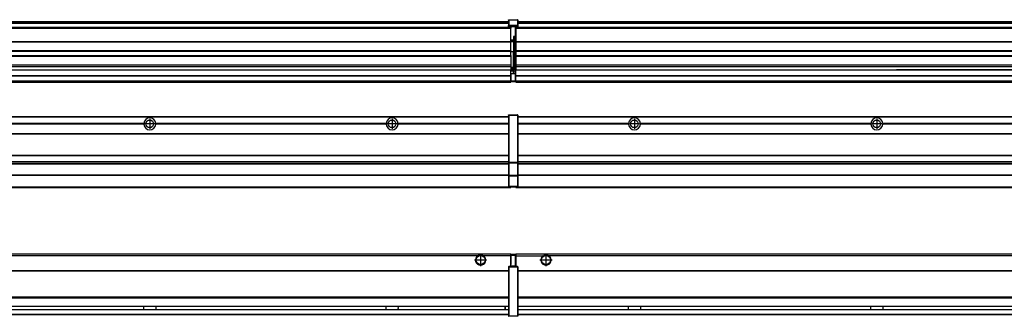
# Model space of a CAD drawing. Header units: inches. Extents: x -381 to 25622, y -418 to 176.
# Tile 33 of 47: x 14246 to 15058, y -154 to 90. Entities that reach past the tile are written whole.
import ezdxf

# ---------------------------------------------------------------- set-up
doc = ezdxf.new("R2010")
doc.units = ezdxf.units.IN
doc.linetypes.add('DOT_CENTER', pattern=[14, 12, -1, 0, -1])
doc.layers.add('1', color=7, linetype='Continuous')

# ---------------------------------------------------------------- blocks, each defined once
blk = doc.blocks.new('Modulos_intermedio__FL-14__10__26', base_point=(14655.18, -48.03))
at = {"color": 7, "linetype": 'Continuous'}
for p, q in [((14656.88, 10.47), (16049.18, 10.47)), ((14656.88, 10.22), (16049.18, 10.22)), ((14676.43, 10.47), (14676.48, 10.52)), ((14676.48, 10.52), (14683.88, 10.52)), ((14683.93, 10.47), (14683.88, 10.52)), ((14748.29, 4.77), (14656.88, 4.77)), ((14748.28, 4.47), (14656.88, 4.47)), ((14748.29, 4.17), (14656.88, 4.17)), ((14748.28, 4.47), (14748.29, 4.77)), ((14748.29, 4.17), (14748.28, 4.47)), ((14750.45, 6.05), (14750.44, 6.04)), ((14750.44, 2.91), (14750.45, 2.89)), ((14758.07, 4.77), (14758.08, 4.47)), ((14948.29, 4.77), (14758.07, 4.77)), ((14758.08, 4.47), (14758.07, 4.17)), ((14948.29, 4.17), (14758.07, 4.17)), ((14948.28, 4.47), (14758.08, 4.47)), ((14948.28, 4.47), (14948.29, 4.77)), ((14948.29, 4.17), (14948.28, 4.47)), ((15148.29, 4.77), (14958.07, 4.77)), ((14958.07, 4.77), (14958.08, 4.47)), ((14958.08, 4.47), (14958.07, 4.17)), ((15148.29, 4.17), (14958.07, 4.17)), ((15148.28, 4.47), (14958.08, 4.47)), ((14656.88, -3.53), (16049.18, -3.53)), ((14656.88, -3.78), (16049.18, -3.78)), ((16049.18, -4.03), (14656.88, -4.03)), ((14656.88, -21.53), (16049.18, -21.53)), ((14656.88, -21.78), (16049.18, -21.78)), ((14656.88, -26.73), (16049.18, -26.73)), ((14656.88, -26.82), (16049.18, -26.82)), ((14656.88, -28.37), (16049.18, -28.37)), ((14656.88, -28.53), (16049.18, -28.53)), ((14656.88, -28.65), (16049.18, -28.65)), ((16049.18, -38.02), (14656.88, -38.02)), ((16049.18, -38.11), (14656.88, -38.11)), ((14655.18, -47.53), (14655.18, -48.03)), ((14655.18, -48.03), (16051.18, -48.03)), ((14656.63, -47.53), (16049.43, -47.53))]:
    blk.add_line(p, q, dxfattribs=at)
for centre in [(14753.18, 4.47), (14953.18, 4.47)]:
    blk.add_circle(centre, 3.15, dxfattribs=at)
for centre, start, end in [((14753.18, 4.47), 3.5101, 176.4899), ((14953.18, 4.47), 3.5101, 176.4899), ((14753.18, 4.47), 183.51008, 356.48992), ((14953.18, 4.47), 183.51008, 356.48992)]:
    blk.add_arc(centre, 4.9, start, end, dxfattribs=at)
at = {"layer": '1', "color": 2, "linetype": 'DOT_CENTER'}
for p, q in [((14753.18, 8.62), (14753.18, 0.32)), ((14953.18, 8.62), (14953.18, 0.32)), ((14757.33, 4.47), (14749.03, 4.47)), ((14957.33, 4.47), (14949.03, 4.47))]:
    blk.add_line(p, q, dxfattribs=at)
blk = doc.blocks.new('Modulos_intermedio__FL-14__9__33', base_point=(13255.18, -48.03))
at = {"color": 7, "linetype": 'Continuous'}
for p, q in [((13256.88, 10.47), (14649.18, 10.47)), ((13256.88, 10.22), (14649.18, 10.22)), ((14622.43, 10.47), (14622.48, 10.52)), ((14622.48, 10.52), (14629.88, 10.52)), ((14629.93, 10.47), (14629.88, 10.52)), ((14649.18, 11.72), (14649.19, 11.79)), ((14649.18, 11.72), (14649.18, 11.47)), ((14649.18, 11.47), (14649.43, 11.47)), ((14649.18, 11.47), (14649.18, -27.21)), ((14649.19, 11.79), (14649.2, 11.82)), ((14649.2, 11.82), (14649.22, 11.86)), ((14649.22, 11.86), (14649.25, 11.9)), ((14649.25, 11.9), (14649.29, 11.93)), ((14649.29, 11.93), (14649.34, 11.96)), ((14649.34, 11.96), (14649.36, 11.96)), ((14649.36, 11.96), (14649.43, 11.97)), ((14649.43, 11.97), (14656.63, 11.97)), ((14649.43, 11.97), (14649.43, 11.47)), ((14649.43, 11.47), (14649.43, -27.21)), ((14656.63, 11.47), (14649.43, 11.47)), ((14656.7, 11.96), (14656.63, 11.97)), ((14656.63, 11.97), (14656.63, 11.47)), ((14656.63, 11.47), (14656.63, -27.21)), ((14656.88, 11.47), (14656.63, 11.47)), ((14656.72, 11.96), (14656.7, 11.96)), ((14656.76, 11.93), (14656.72, 11.96)), ((14656.8, 11.9), (14656.76, 11.93)), ((14656.84, 11.86), (14656.8, 11.9)), ((14656.86, 11.82), (14656.84, 11.86)), ((14656.87, 11.79), (14656.86, 11.82)), ((14656.88, 11.72), (14656.87, 11.79)), ((14656.88, 11.72), (14656.88, 11.47)), ((14656.88, 11.47), (14656.88, -27.21)), ((14348.29, 4.77), (14158.07, 4.77)), ((14348.29, 4.17), (14158.07, 4.17)), ((14348.28, 4.47), (14158.08, 4.47)), ((14348.29, 4.77), (14348.28, 4.47)), ((14348.28, 4.47), (14348.29, 4.17)), ((14358.08, 4.47), (14358.07, 4.77)), ((14548.29, 4.77), (14358.07, 4.77)), ((14358.07, 4.17), (14358.08, 4.47)), ((14548.29, 4.17), (14358.07, 4.17)), ((14548.28, 4.47), (14358.08, 4.47)), ((14548.29, 4.77), (14548.28, 4.47)), ((14548.28, 4.47), (14548.29, 4.17)), ((14649.18, 4.77), (14558.07, 4.77)), ((14558.08, 4.47), (14558.07, 4.77)), ((14558.07, 4.17), (14558.08, 4.47)), ((14649.18, 4.17), (14558.07, 4.17)), ((14649.18, 4.47), (14558.08, 4.47)), ((13256.88, -3.53), (14649.18, -3.53)), ((13256.88, -3.78), (14649.18, -3.78)), ((14649.18, -4.03), (13256.88, -4.03)), ((13256.88, -21.53), (14649.18, -21.53)), ((13256.88, -21.78), (14649.18, -21.78)), ((13256.88, -26.73), (14649.18, -26.73)), ((13256.88, -26.82), (14649.18, -26.82)), ((13256.88, -28.37), (14649.18, -28.37)), ((13256.88, -28.53), (14649.18, -28.53)), ((13256.88, -28.65), (14649.18, -28.65)), ((14649.18, -27.21), (14649.18, -27.52)), ((14649.18, -27.21), (14649.43, -27.21)), ((14649.18, -27.52), (14649.19, -27.54)), ((14649.18, -27.52), (14649.18, -38.19)), ((14649.19, -27.54), (14649.22, -27.57)), ((14649.22, -27.57), (14649.25, -27.59)), ((14649.25, -27.59), (14649.29, -27.6)), ((14649.29, -27.6), (14649.34, -27.61)), ((14649.34, -27.61), (14649.36, -27.61)), ((14649.36, -27.61), (14649.43, -27.62)), ((14649.43, -27.21), (14656.63, -27.21)), ((14649.43, -27.21), (14649.43, -27.62)), ((14649.43, -27.62), (14656.63, -27.62)), ((14649.43, -27.62), (14649.43, -38.3)), ((14656.88, -27.21), (14656.63, -27.21)), ((14656.63, -27.21), (14656.63, -27.62)), ((14656.7, -27.61), (14656.63, -27.62)), ((14656.63, -27.62), (14656.63, -38.3)), ((14656.72, -27.61), (14656.7, -27.61)), ((14656.76, -27.6), (14656.72, -27.61)), ((14656.8, -27.59), (14656.76, -27.6)), ((14656.84, -27.57), (14656.8, -27.59)), ((14656.87, -27.54), (14656.84, -27.57)), ((14656.88, -27.52), (14656.87, -27.54)), ((14656.88, -27.21), (14656.88, -27.52)), ((14656.88, -27.52), (14656.88, -38.19)), ((14649.18, -38.02), (13256.88, -38.02)), ((14649.18, -38.11), (13256.88, -38.11)), ((14649.18, -38.19), (14649.18, -38.71)), ((14649.18, -38.19), (14649.19, -38.22)), ((14649.18, -38.71), (14649.43, -38.71)), ((14649.18, -38.71), (14649.18, -47.03)), ((14649.19, -38.22), (14649.22, -38.25)), ((14649.22, -38.25), (14649.25, -38.27)), ((14649.25, -38.27), (14649.29, -38.28)), ((14649.29, -38.28), (14649.34, -38.29)), ((14649.34, -38.29), (14649.36, -38.29)), ((14649.36, -38.29), (14649.43, -38.3)), ((14656.63, -38.3), (14649.43, -38.3)), ((14649.43, -38.3), (14649.43, -38.71)), ((14656.63, -38.71), (14649.43, -38.71)), ((14649.43, -38.71), (14649.43, -47.03)), ((14656.7, -38.29), (14656.63, -38.3)), ((14656.63, -38.3), (14656.63, -38.71)), ((14656.88, -38.71), (14656.63, -38.71)), ((14656.63, -38.71), (14656.63, -47.03)), ((14656.72, -38.29), (14656.7, -38.29)), ((14656.76, -38.28), (14656.72, -38.29)), ((14656.8, -38.27), (14656.76, -38.28)), ((14656.84, -38.25), (14656.8, -38.27)), ((14656.87, -38.22), (14656.84, -38.25)), ((14656.88, -38.19), (14656.87, -38.22)), ((14656.88, -38.19), (14656.88, -38.71)), ((14656.88, -38.71), (14656.88, -47.03)), ((13255.18, -48.03), (14651.18, -48.03)), ((13256.63, -47.53), (14649.43, -47.53)), ((14649.18, -47.03), (14649.43, -47.03)), ((14649.18, -47.03), (14649.18, -47.28)), ((14649.18, -47.28), (14649.19, -47.34)), ((14649.19, -47.34), (14649.2, -47.37)), ((14649.2, -47.37), (14649.22, -47.41)), ((14649.22, -47.41), (14649.25, -47.45)), ((14649.25, -47.45), (14649.29, -47.49)), ((14649.29, -47.49), (14649.34, -47.51)), ((14649.34, -47.51), (14649.36, -47.52)), ((14649.36, -47.52), (14649.43, -47.53)), ((14649.43, -47.03), (14656.63, -47.03)), ((14649.43, -47.03), (14649.43, -47.53)), ((14649.43, -47.53), (14656.63, -47.53)), ((14651.18, -47.53), (14651.18, -48.03)), ((14656.63, -47.03), (14656.63, -47.53)), ((14656.88, -47.03), (14656.63, -47.03)), ((14656.7, -47.52), (14656.63, -47.53)), ((14656.72, -47.51), (14656.7, -47.52)), ((14656.76, -47.49), (14656.72, -47.51)), ((14656.8, -47.45), (14656.76, -47.49)), ((14656.84, -47.41), (14656.8, -47.45)), ((14656.86, -47.37), (14656.84, -47.41)), ((14656.87, -47.34), (14656.86, -47.37)), ((14656.88, -47.28), (14656.87, -47.34)), ((14656.88, -47.03), (14656.88, -47.28))]:
    blk.add_line(p, q, dxfattribs=at)
for centre in [(14353.18, 4.47), (14553.18, 4.47)]:
    blk.add_circle(centre, 3.15, dxfattribs=at)
for centre, start, end in [((14353.18, 4.47), 3.5101, 176.4899), ((14553.18, 4.47), 3.5101, 176.4899), ((14353.18, 4.47), 183.51008, 356.48992), ((14553.18, 4.47), 183.51008, 356.48992)]:
    blk.add_arc(centre, 4.9, start, end, dxfattribs=at)
at = {"layer": '1', "color": 2, "linetype": 'DOT_CENTER'}
for p, q in [((14353.18, 8.62), (14353.18, 0.32)), ((14553.18, 8.62), (14553.18, 0.32)), ((14357.33, 4.47), (14349.03, 4.47)), ((14557.33, 4.47), (14549.03, 4.47))]:
    blk.add_line(p, q, dxfattribs=at)
blk = doc.blocks.new('F-246__35', base_point=(621.12, -75.97))
for name, p in [('Modulos_intermedio__FL-14__9__33', (13255.18, -48.03)), ('Modulos_intermedio__FL-14__10__26', (14655.18, -48.03))]:
    blk.add_blockref(name, p)
blk = doc.blocks.new('Alzado2', base_point=(2889, -32))
blk.add_blockref('F-246__35', (621.12, -75.97))
blk = doc.blocks.new('Modulos_intermedio__FL-14__10__52', base_point=(14655.18, 38.97))
at = {"color": 7, "linetype": 'Continuous'}
for p, q in [((14655.18, 84.47), (14655.18, 83.99)), ((14655.18, 83.99), (14655.18, 83.97)), ((16051.18, 83.99), (14655.18, 83.99)), ((14655.18, 83.97), (14655.18, 83.47)), ((14655.18, 83.97), (16051.18, 83.97)), ((14655.18, 83.47), (14655.18, 72.41)), ((14655.18, 83.47), (16051.18, 83.47)), ((14656.88, 88.97), (16049.18, 88.97)), ((14656.88, 88.96), (16049.18, 88.96)), ((14656.88, 88.35), (16049.18, 88.35)), ((14656.88, 88.03), (16049.18, 88.03)), ((14656.88, 87.7), (16049.18, 87.7)), ((14655.18, 72.41), (14655.18, 72.16)), ((14655.18, 72.41), (16051.18, 72.41)), ((14655.18, 72.16), (16051.18, 72.16)), ((14655.18, 72.16), (14655.18, 64.79)), ((16051.18, 64.79), (14655.18, 64.79)), ((14655.18, 64.79), (14655.18, 64.54)), ((14655.18, 64.54), (14655.18, 60.91)), ((14655.18, 64.54), (16051.18, 64.54)), ((14655.18, 60.91), (14655.18, 60.41)), ((14655.18, 60.91), (16051.18, 60.91)), ((14655.18, 60.41), (16051.18, 60.41)), ((14655.18, 60.41), (14655.18, 59.42)), ((14655.18, 59.42), (14655.18, 53.15)), ((14655.18, 53.15), (14655.18, 51.48)), ((14655.18, 53.15), (16051.18, 53.15)), ((16051.18, 51.48), (14655.18, 51.48)), ((14655.18, 51.48), (14655.18, 51.37)), ((14655.18, 51.37), (14655.18, 49.19)), ((14655.18, 49.19), (14655.18, 49.16)), ((14655.18, 49.19), (14969.43, 49.19)), ((14655.18, 44.48), (14655.18, 49.16)), ((14655.18, 49.16), (14969.43, 49.16)), ((14978.18, 49.19), (14969.43, 49.19)), ((14969.43, 49.19), (14969.43, 49.18)), ((14969.43, 49.18), (14978.18, 49.18)), ((14969.43, 49.18), (14969.43, 49.16)), ((14969.43, 49.16), (14978.18, 49.16)), ((14978.18, 49.19), (14978.18, 49.18)), ((15169.43, 49.19), (14978.18, 49.19)), ((14978.18, 49.18), (14978.18, 49.16)), ((14978.18, 49.16), (15169.43, 49.16)), ((14655.18, 44.48), (14655.18, 44.04)), ((14655.18, 44.48), (16051.13, 44.48)), ((14655.18, 39.97), (14655.18, 44.04)), ((14655.18, 44.04), (16051.13, 44.04)), ((14655.18, 39.97), (14655.18, 39.47)), ((14655.18, 39.97), (16051.13, 39.97)), ((14655.18, 39.47), (14655.18, 39.22)), ((14655.18, 39.47), (16051.13, 39.47)), ((14655.18, 39.22), (14655.18, 38.97)), ((14655.18, 39.22), (16051.13, 39.22)), ((14655.18, 38.97), (16051.13, 38.97))]:
    blk.add_line(p, q, dxfattribs=at)
blk = doc.blocks.new('Modulos_intermedio__FL-14__9__59', base_point=(13255.18, 38.97))
at = {"color": 7, "linetype": 'Continuous'}
for p, q in [((14649.19, 90.22), (14649.18, 90.16)), ((14649.18, 90.16), (14649.19, 90.22)), ((14649.18, 90.16), (14649.18, 85.33)), ((14649.19, 90.29), (14649.2, 90.32)), ((14649.19, 90.22), (14649.19, 90.29)), ((14649.19, 90.22), (14649.2, 90.24)), ((14649.2, 90.32), (14649.22, 90.36)), ((14649.2, 90.24), (14649.22, 90.28)), ((14649.22, 90.36), (14649.25, 90.4)), ((14649.22, 90.28), (14649.25, 90.32)), ((14649.25, 90.4), (14649.29, 90.43)), ((14649.25, 90.32), (14649.29, 90.35)), ((14649.29, 90.43), (14649.34, 90.46)), ((14649.29, 90.35), (14649.34, 90.37)), ((14649.34, 90.46), (14649.36, 90.46)), ((14649.34, 90.37), (14649.36, 90.38)), ((14649.36, 90.46), (14649.43, 90.47)), ((14649.36, 90.38), (14649.43, 90.39)), ((14649.43, 90.47), (14656.63, 90.47)), ((14649.43, 90.47), (14649.43, 90.39)), ((14649.43, 90.39), (14649.43, 85.56)), ((14649.43, 90.39), (14656.63, 90.39)), ((14656.7, 90.46), (14656.63, 90.47)), ((14656.63, 90.47), (14656.63, 90.39)), ((14656.7, 90.38), (14656.63, 90.39)), ((14656.63, 90.39), (14656.63, 85.56)), ((14656.72, 90.46), (14656.7, 90.46)), ((14656.72, 90.37), (14656.7, 90.38)), ((14656.76, 90.43), (14656.72, 90.46)), ((14656.76, 90.35), (14656.72, 90.37)), ((14656.8, 90.4), (14656.76, 90.43)), ((14656.8, 90.32), (14656.76, 90.35)), ((14656.84, 90.36), (14656.8, 90.4)), ((14656.84, 90.28), (14656.8, 90.32)), ((14656.86, 90.32), (14656.84, 90.36)), ((14656.86, 90.24), (14656.84, 90.28)), ((14656.87, 90.29), (14656.86, 90.32)), ((14656.88, 90.22), (14656.86, 90.24)), ((14656.88, 90.22), (14656.87, 90.29)), ((14656.88, 90.16), (14656.88, 90.22)), ((14656.88, 90.22), (14656.88, 90.16)), ((14656.88, 90.16), (14656.88, 85.33)), ((14651.18, 83.99), (13255.18, 83.99)), ((13255.18, 83.97), (14651.18, 83.97)), ((13255.18, 83.47), (14651.18, 83.47)), ((13256.88, 88.97), (14649.18, 88.97)), ((13256.88, 88.96), (14649.18, 88.96)), ((13256.88, 88.35), (14649.18, 88.35)), ((13256.88, 88.03), (14649.18, 88.03)), ((13256.88, 87.7), (14649.18, 87.7)), ((14649.18, 85.33), (14649.19, 85.4)), ((14649.18, 85.33), (14649.18, 85.22)), ((14649.18, 85.22), (14649.19, 85.29)), ((14649.18, 85.22), (14649.18, 84.97)), ((14649.18, 84.97), (14649.18, 84.72)), ((14649.18, 84.97), (14649.43, 84.97)), ((14649.19, 84.66), (14649.18, 84.72)), ((14649.19, 85.4), (14649.2, 85.42)), ((14649.19, 85.29), (14649.2, 85.32)), ((14649.2, 84.63), (14649.19, 84.66)), ((14649.2, 85.42), (14649.22, 85.46)), ((14649.2, 85.32), (14649.22, 85.36)), ((14649.22, 84.59), (14649.2, 84.63)), ((14649.22, 85.46), (14649.25, 85.5)), ((14649.22, 85.36), (14649.25, 85.4)), ((14649.22, 85.36), (14649.25, 85.4)), ((14649.25, 84.55), (14649.22, 84.59)), ((14649.25, 85.5), (14649.29, 85.53)), ((14649.25, 85.4), (14649.29, 85.43)), ((14649.29, 84.51), (14649.25, 84.55)), ((14649.29, 85.53), (14649.34, 85.55)), ((14649.29, 85.43), (14649.34, 85.46)), ((14649.29, 85.43), (14649.34, 85.46)), ((14649.34, 84.49), (14649.29, 84.51)), ((14649.34, 85.55), (14649.36, 85.55)), ((14649.34, 85.46), (14649.36, 85.46)), ((14649.36, 84.48), (14649.34, 84.49)), ((14649.36, 85.55), (14649.43, 85.56)), ((14649.36, 85.46), (14649.43, 85.47)), ((14649.43, 84.47), (14649.36, 84.48)), ((14656.63, 85.56), (14649.43, 85.56)), ((14649.43, 85.56), (14649.43, 85.47)), ((14649.43, 85.47), (14656.63, 85.47)), ((14649.43, 85.47), (14649.43, 84.97)), ((14649.43, 84.97), (14649.43, 84.47)), ((14649.43, 84.97), (14651.18, 84.97)), ((14649.43, 84.47), (14651.18, 84.47)), ((14651.18, 84.97), (14651.18, 83.97)), ((14651.18, 84.97), (14654.88, 84.97)), ((14651.18, 83.97), (14651.18, 83.47)), ((14651.18, 72.41), (14651.18, 83.47)), ((14654.88, 84.97), (14656.63, 84.97)), ((14654.88, 84.97), (14654.88, 77.44)), ((14654.88, 84.47), (14656.63, 84.47)), ((14656.63, 85.56), (14656.63, 85.47)), ((14656.7, 85.55), (14656.63, 85.56)), ((14656.63, 85.47), (14656.63, 84.97)), ((14656.7, 85.46), (14656.63, 85.47)), ((14656.63, 84.97), (14656.63, 84.47)), ((14656.88, 84.97), (14656.63, 84.97)), ((14656.63, 84.47), (14656.7, 84.48)), ((14656.72, 85.55), (14656.7, 85.55)), ((14656.72, 85.46), (14656.7, 85.46)), ((14656.7, 84.48), (14656.72, 84.49)), ((14656.76, 85.53), (14656.72, 85.55)), ((14656.72, 85.46), (14656.76, 85.43)), ((14656.76, 85.43), (14656.72, 85.46)), ((14656.72, 84.49), (14656.76, 84.51)), ((14656.8, 85.5), (14656.76, 85.53)), ((14656.8, 85.4), (14656.76, 85.43)), ((14656.76, 84.51), (14656.8, 84.55)), ((14656.84, 85.46), (14656.8, 85.5)), ((14656.8, 85.4), (14656.84, 85.36)), ((14656.84, 85.36), (14656.8, 85.4)), ((14656.8, 84.55), (14656.84, 84.59)), ((14656.86, 85.42), (14656.84, 85.46)), ((14656.86, 85.32), (14656.84, 85.36)), ((14656.84, 84.59), (14656.86, 84.63)), ((14656.87, 85.4), (14656.86, 85.42)), ((14656.87, 85.29), (14656.86, 85.32)), ((14656.86, 84.63), (14656.87, 84.66)), ((14656.88, 85.33), (14656.87, 85.4)), ((14656.88, 85.22), (14656.87, 85.29)), ((14656.87, 84.66), (14656.88, 84.72)), ((14656.88, 85.33), (14656.88, 85.22)), ((14656.88, 85.22), (14656.88, 84.97)), ((14656.88, 84.97), (14656.88, 84.72)), ((14653.43, 73.5), (14651.18, 73.5)), ((14653.43, 76.45), (14653.43, 73.5)), ((14654.88, 76.45), (14653.43, 76.45)), ((14653.43, 73), (14653.43, 73.5)), ((14653.43, 73.5), (14653.68, 73.5)), ((14653.68, 73.19), (14653.67, 73.21)), ((14653.68, 76.45), (14653.68, 73.5)), ((14653.68, 76.3), (14654.88, 76.3)), ((14653.68, 73.25), (14653.68, 73.5)), ((14653.68, 73.19), (14653.68, 72.5)), ((14654.88, 79.65), (14655.18, 79.58)), ((14654.88, 78.12), (14655.18, 78.12)), ((14654.88, 77.6), (14655.18, 77.6)), ((14654.88, 77.44), (14655.18, 77.36)), ((14654.88, 76.45), (14655.18, 76.53)), ((14654.88, 76.3), (14654.88, 76.45)), ((14655.18, 76.3), (14654.88, 76.3)), ((14654.88, 63.97), (14654.88, 76.3)), ((13255.18, 72.41), (14651.18, 72.41)), ((13255.18, 72.16), (14651.18, 72.16)), ((14653.43, 73), (14651.18, 73)), ((14651.18, 72.5), (14653.43, 72.5)), ((14651.18, 72.41), (14651.18, 72.16)), ((14651.18, 64.79), (14651.18, 72.16)), ((14653.43, 73), (14653.43, 72.5)), ((14653.68, 72.5), (14653.43, 72.5)), ((14653.43, 72.5), (14653.43, 63.97)), ((14653.68, 63.97), (14653.68, 72.5)), ((14651.18, 64.79), (13255.18, 64.79)), ((13255.18, 64.54), (14651.18, 64.54)), ((13255.18, 60.91), (14651.18, 60.91)), ((13255.18, 60.41), (14651.18, 60.41)), ((14651.18, 64.79), (14651.18, 64.54)), ((14651.18, 60.91), (14651.18, 64.54)), ((14653.43, 63.97), (14651.18, 63.97)), ((14651.18, 60.91), (14651.18, 60.41)), ((14651.18, 60.41), (14651.18, 59.42)), ((14651.18, 59.42), (14651.18, 53.15)), ((14653.43, 63.97), (14653.68, 63.97)), ((14653.43, 50.98), (14653.43, 63.97)), ((14653.68, 50.98), (14653.68, 63.97)), ((14653.68, 63.97), (14654.88, 63.97)), ((14655.18, 63.97), (14654.88, 63.97)), ((14654.88, 49.58), (14654.88, 63.97)), ((13255.18, 53.15), (14651.18, 53.15)), ((14651.18, 51.48), (13255.18, 51.48)), ((13978.18, 49.19), (14651.18, 49.19)), ((13978.18, 49.16), (14651.18, 49.16)), ((14651.18, 53.15), (14651.18, 51.48)), ((14651.18, 51.48), (14651.18, 51.37)), ((14651.18, 51.37), (14651.18, 49.19)), ((14653.43, 50.98), (14651.18, 50.98)), ((14653.43, 49.98), (14651.18, 49.98)), ((14651.18, 49.19), (14651.18, 49.16)), ((14651.18, 47.58), (14651.18, 49.16)), ((14653.43, 48.98), (14651.18, 48.98)), ((14653.43, 50.98), (14653.68, 50.98)), ((14653.43, 49.98), (14653.43, 50.98)), ((14653.43, 49.98), (14653.43, 48.98)), ((14653.68, 48.98), (14653.43, 48.98)), ((14653.43, 47.91), (14653.43, 48.98)), ((14653.68, 49.73), (14653.68, 50.98)), ((14653.68, 49.73), (14653.68, 48.98)), ((14653.68, 49.58), (14654.88, 49.58)), ((14653.68, 47.66), (14653.68, 48.98)), ((14653.68, 48.93), (14654.88, 48.93)), ((14655.18, 49.58), (14654.88, 49.58)), ((14654.88, 48.93), (14654.88, 49.58)), ((14654.88, 48.93), (14654.88, 47.33)), ((14654.88, 48.93), (14655.18, 48.85)), ((13255.18, 44.48), (14651.13, 44.48)), ((13255.18, 44.04), (14651.13, 44.04)), ((14651.13, 47.58), (14651.18, 47.58)), ((14651.13, 44.48), (14651.13, 47.58)), ((14651.13, 45.47), (14651.18, 45.48)), ((14651.13, 44.48), (14651.18, 44.48)), ((14651.13, 44.48), (14651.13, 44.04)), ((14651.13, 39.97), (14651.13, 44.04)), ((14653.43, 47.91), (14651.18, 47.91)), ((14651.18, 46), (14651.18, 47.58)), ((14651.18, 46), (14651.18, 39.97)), ((14651.18, 46), (14653.43, 46)), ((14653.43, 46), (14653.43, 47.91)), ((14653.43, 47.91), (14653.52, 47.89)), ((14653.43, 46), (14654.88, 46)), ((14653.52, 47.89), (14653.6, 47.83)), ((14653.6, 47.83), (14653.66, 47.75)), ((14653.66, 47.75), (14653.68, 47.66)), ((14653.68, 46), (14653.68, 47.66)), ((14655.18, 45.08), (14654.63, 44.93)), ((14654.63, 44.93), (14654.63, 39.97)), ((14654.88, 47.33), (14654.88, 46)), ((14655.18, 45.92), (14654.88, 46)), ((14654.88, 45), (14655.18, 45.08)), ((14654.88, 45), (14654.88, 39.97)), ((14654.88, 44.81), (14655.18, 44.87)), ((14654.88, 41.31), (14655.18, 41.37)), ((14654.88, 40.83), (14655.18, 40.91)), ((13255.18, 39.97), (14651.13, 39.97)), ((13255.18, 39.47), (14651.13, 39.47)), ((13255.18, 39.22), (14651.13, 39.22)), ((13255.18, 38.97), (14651.13, 38.97)), ((14651.18, 40.48), (14651.13, 40.48)), ((14651.13, 39.97), (14651.13, 39.47)), ((14651.13, 39.22), (14651.13, 39.47)), ((14651.13, 39.22), (14651.13, 38.97)), ((14651.18, 39.97), (14654.63, 39.97)), ((14651.18, 39.97), (14651.18, 39.47)), ((14651.18, 39.47), (14654.63, 39.47)), ((14654.63, 39.97), (14654.63, 39.47)), ((14654.88, 39.97), (14654.63, 39.97)), ((14654.88, 39.97), (14654.88, 39.72))]:
    blk.add_line(p, q, dxfattribs=at)
for centre, start, end in [((14653.43, 73.25), 270, 0), ((14653.43, 49.73), 0, 90), ((14654.63, 39.72), 270, 0)]:
    blk.add_arc(centre, 0.25, start, end, dxfattribs=at)
blk = doc.blocks.new('F-246__61', base_point=(621.12, 38.97))
for name, p in [('Modulos_intermedio__FL-14__9__59', (13255.18, 38.97)), ('Modulos_intermedio__FL-14__10__52', (14655.18, 38.97))]:
    blk.add_blockref(name, p)
blk = doc.blocks.new('Inferior2', base_point=(2889, 64.72))
blk.add_blockref('F-246__61', (621.12, 38.97))
blk = doc.blocks.new('Modulos_intermedio__FL-14__10__77', base_point=(14655.18, -154.47))
at = {"color": 7, "linetype": 'Continuous'}
for p, q in [((14655.18, -102.97), (14655.18, -104.47)), ((14655.18, -102.97), (16051.13, -102.97)), ((14655.18, -104.47), (14677.77, -104.47)), ((14655.18, -104.47), (14655.18, -113.47)), ((14677.77, -104.47), (14678.72, -103.98)), ((14678.72, -103.98), (14680.18, -103.72)), ((14680.18, -103.72), (14681.63, -103.98)), ((14681.63, -103.98), (14682.59, -104.47)), ((16023.77, -104.47), (14682.59, -104.47)), ((14656.88, -116.72), (16049.18, -116.72)), ((14656.88, -116.97), (16049.18, -116.97)), ((16049.18, -117.22), (14656.88, -117.22)), ((16049.18, -138.72), (14656.88, -138.72)), ((16049.18, -138.97), (14656.88, -138.97)), ((14656.88, -139.22), (16049.18, -139.22)), ((14656.88, -145.97), (16049.18, -145.97)), ((14656.88, -146.22), (16049.18, -146.22)), ((14748.28, -146.3), (14748.28, -146.22)), ((14758.08, -146.22), (14758.08, -146.3)), ((14948.28, -146.3), (14948.28, -146.22)), ((14958.08, -146.22), (14958.08, -146.3)), ((14656.88, -148.72), (16049.18, -148.72)), ((14656.88, -148.97), (16049.18, -148.97)), ((14656.88, -152.72), (16049.18, -152.72)), ((14656.88, -152.97), (16049.18, -152.97)), ((14748.28, -146.35), (14748.28, -146.3)), ((14748.29, -147.07), (14748.28, -146.35)), ((14748.28, -148.6), (14748.29, -147.56)), ((14748.28, -148.72), (14748.28, -148.6)), ((14748.29, -147.56), (14748.29, -147.07)), ((14758.08, -146.35), (14758.07, -146.75)), ((14758.07, -146.75), (14758.07, -147.72)), ((14758.07, -147.72), (14758.08, -148.43)), ((14758.08, -146.3), (14758.08, -146.35)), ((14758.08, -148.43), (14758.08, -148.59)), ((14758.08, -148.59), (14758.08, -148.65)), ((14758.08, -148.65), (14758.08, -148.72)), ((14948.28, -146.35), (14948.28, -146.3)), ((14948.29, -146.98), (14948.28, -146.35)), ((14948.28, -148.43), (14948.29, -147.88)), ((14948.28, -148.65), (14948.28, -148.43)), ((14948.28, -148.72), (14948.28, -148.65)), ((14948.29, -147.23), (14948.29, -146.98)), ((14948.29, -147.88), (14948.29, -147.23)), ((14958.08, -146.35), (14958.07, -146.75)), ((14958.07, -146.75), (14958.07, -147.72)), ((14958.07, -147.72), (14958.08, -148.43)), ((14958.08, -146.3), (14958.08, -146.35)), ((14958.08, -148.43), (14958.08, -148.59)), ((14958.08, -148.59), (14958.08, -148.65)), ((14958.08, -148.65), (14958.08, -148.72))]:
    blk.add_line(p, q, dxfattribs=at)
for radius in [4, 3.7]:
    blk.add_circle((14680.18, -107.97), radius, dxfattribs=at)
blk.add_arc((14680.18, -107.97), 4.25, 124.56032, 55.43968, dxfattribs=at)
at = {"layer": '1', "color": 2, "linetype": 'DOT_CENTER'}
for p, q in [((14680.18, -102.97), (14680.18, -112.97)), ((14685.18, -107.97), (14675.18, -107.97))]:
    blk.add_line(p, q, dxfattribs=at)
blk = doc.blocks.new('Modulos_intermedio__FL-14__9__82', base_point=(13255.18, -154.47))
at = {"color": 7, "linetype": 'Continuous'}
for p, q in [((13255.18, -102.97), (14651.13, -102.97)), ((14623.77, -104.47), (13282.59, -104.47)), ((14624.72, -103.98), (14623.77, -104.47)), ((14626.18, -103.72), (14624.72, -103.98)), ((14627.63, -103.98), (14626.18, -103.72)), ((14628.59, -104.47), (14627.63, -103.98)), ((14651.13, -104.47), (14628.59, -104.47)), ((14651.13, -104.47), (14651.13, -102.97)), ((14651.13, -111.58), (14651.13, -104.47)), ((14651.18, -104.48), (14651.13, -104.48)), ((14651.18, -105.48), (14651.13, -105.48)), ((14651.18, -103.47), (14651.18, -103.97)), ((14654.63, -103.47), (14651.18, -103.47)), ((14651.18, -103.97), (14654.63, -103.97)), ((14651.18, -103.97), (14651.18, -111.58)), ((14654.63, -103.47), (14654.63, -103.97)), ((14654.63, -103.97), (14654.63, -112.97)), ((14654.88, -103.97), (14654.63, -103.97)), ((14654.88, -103.72), (14654.88, -103.97)), ((14654.88, -103.97), (14654.88, -112.97)), ((14654.88, -104.83), (14655.18, -104.91)), ((14649.18, -113.72), (14649.19, -113.66)), ((14649.18, -113.72), (14649.18, -113.97)), ((14649.19, -113.66), (14649.2, -113.63)), ((14649.2, -113.63), (14649.22, -113.59)), ((14649.22, -113.59), (14649.25, -113.55)), ((14649.25, -113.55), (14649.29, -113.51)), ((14649.29, -113.51), (14649.34, -113.49)), ((14649.34, -113.49), (14649.36, -113.48)), ((14649.36, -113.48), (14649.43, -113.47)), ((14651.18, -113.47), (14649.43, -113.47)), ((14649.43, -113.47), (14649.43, -113.97)), ((14651.13, -109.47), (14651.18, -109.48)), ((14651.18, -111.58), (14651.13, -111.58)), ((14651.18, -113.47), (14651.18, -111.58)), ((14654.63, -112.97), (14651.18, -112.97)), ((14654.88, -113.47), (14651.18, -113.47)), ((14654.63, -112.97), (14654.63, -113.47)), ((14654.88, -112.97), (14654.63, -112.97)), ((14654.88, -106.47), (14655.18, -106.47)), ((14654.88, -107.48), (14655.18, -107.48)), ((14654.88, -111.93), (14655.18, -112.01)), ((14654.88, -112.97), (14654.88, -113.26)), ((14654.88, -113.26), (14654.88, -113.47)), ((14656.63, -113.47), (14654.88, -113.47)), ((14656.7, -113.48), (14656.63, -113.47)), ((14656.63, -113.47), (14656.63, -113.97)), ((14656.72, -113.49), (14656.7, -113.48)), ((14656.76, -113.51), (14656.72, -113.49)), ((14656.8, -113.55), (14656.76, -113.51)), ((14656.84, -113.59), (14656.8, -113.55)), ((14656.86, -113.63), (14656.84, -113.59)), ((14656.87, -113.66), (14656.86, -113.63)), ((14656.88, -113.72), (14656.87, -113.66)), ((14656.88, -113.72), (14656.88, -113.97)), ((13256.88, -116.72), (14649.18, -116.72)), ((13256.88, -116.97), (14649.18, -116.97)), ((14649.18, -117.22), (13256.88, -117.22)), ((14649.18, -113.97), (14649.18, -153.97)), ((14649.18, -113.97), (14649.43, -113.97)), ((14656.63, -113.97), (14649.43, -113.97)), ((14649.43, -113.97), (14649.43, -153.97)), ((14656.88, -113.97), (14656.63, -113.97)), ((14656.63, -113.97), (14656.63, -153.97)), ((14656.88, -113.97), (14656.88, -153.97)), ((14649.18, -138.72), (13256.88, -138.72)), ((14649.18, -138.97), (13256.88, -138.97)), ((13256.88, -139.22), (14649.18, -139.22)), ((13256.88, -145.97), (14649.18, -145.97)), ((13256.88, -146.22), (14649.18, -146.22)), ((14348.28, -146.3), (14348.28, -146.22)), ((14358.08, -146.22), (14358.08, -146.3)), ((14548.28, -146.3), (14548.28, -146.22)), ((14558.08, -146.22), (14558.08, -146.3)), ((14646.24, -146.4), (14646.46, -146.22)), ((14646.6, -146.22), (14646.6, -146.26)), ((14646.6, -146.26), (14646.6, -146.97)), ((13256.88, -148.72), (14649.18, -148.72)), ((13256.88, -148.97), (14649.18, -148.97)), ((13256.88, -152.72), (14649.18, -152.72)), ((13256.88, -152.97), (14649.18, -152.97)), ((14348.28, -146.35), (14348.28, -146.3)), ((14348.29, -146.98), (14348.28, -146.35)), ((14348.28, -148.2), (14348.29, -147.88)), ((14348.28, -148.65), (14348.28, -148.2)), ((14348.28, -148.72), (14348.28, -148.65)), ((14348.29, -147.23), (14348.29, -146.98)), ((14348.29, -147.88), (14348.29, -147.23)), ((14358.08, -146.35), (14358.07, -146.75)), ((14358.07, -146.75), (14358.07, -147.72)), ((14358.07, -147.72), (14358.08, -148.43)), ((14358.08, -146.3), (14358.08, -146.35)), ((14358.08, -148.43), (14358.08, -148.6)), ((14358.08, -148.6), (14358.08, -148.65)), ((14358.08, -148.65), (14358.08, -148.72)), ((14548.28, -146.35), (14548.28, -146.3)), ((14548.29, -146.98), (14548.28, -146.35)), ((14548.28, -148.2), (14548.29, -147.88)), ((14548.28, -148.65), (14548.28, -148.2)), ((14548.28, -148.72), (14548.28, -148.65)), ((14548.29, -147.23), (14548.29, -146.98)), ((14548.29, -147.88), (14548.29, -147.23)), ((14558.07, -147.23), (14558.06, -147.56)), ((14558.06, -147.56), (14558.07, -148.2)), ((14558.08, -146.35), (14558.07, -147.23)), ((14558.07, -148.2), (14558.08, -148.6)), ((14558.08, -146.3), (14558.08, -146.35)), ((14558.08, -148.6), (14558.08, -148.72)), ((14646.18, -146.65), (14646.24, -146.4)), ((14646.18, -146.65), (14646.18, -147.16)), ((14646.18, -147.16), (14646.18, -148.23)), ((14646.18, -148.23), (14646.24, -148.55)), ((14646.24, -148.55), (14646.46, -148.72)), ((14646.6, -146.97), (14646.6, -148.69)), ((14646.6, -148.69), (14646.6, -148.72)), ((14649.18, -153.97), (14649.43, -153.97)), ((14649.18, -153.97), (14649.18, -154.22)), ((14649.18, -154.22), (14649.19, -154.29)), ((14649.19, -154.29), (14649.2, -154.32)), ((14649.2, -154.32), (14649.22, -154.36)), ((14649.22, -154.36), (14649.25, -154.4)), ((14649.43, -153.97), (14649.43, -154.47)), ((14649.43, -153.97), (14656.63, -153.97)), ((14656.88, -153.97), (14656.63, -153.97)), ((14656.63, -153.97), (14656.63, -154.47)), ((14656.84, -154.36), (14656.8, -154.4)), ((14656.86, -154.32), (14656.84, -154.36)), ((14656.87, -154.29), (14656.86, -154.32)), ((14656.88, -154.22), (14656.87, -154.29)), ((14656.88, -153.97), (14656.88, -154.22)), ((14649.25, -154.4), (14649.29, -154.43)), ((14649.29, -154.43), (14649.34, -154.46)), ((14649.34, -154.46), (14649.36, -154.46)), ((14649.36, -154.46), (14649.43, -154.47)), ((14656.63, -154.47), (14649.43, -154.47)), ((14656.7, -154.46), (14656.63, -154.47)), ((14656.72, -154.46), (14656.7, -154.46)), ((14656.76, -154.43), (14656.72, -154.46)), ((14656.8, -154.4), (14656.76, -154.43))]:
    blk.add_line(p, q, dxfattribs=at)
for radius in [4, 3.7]:
    blk.add_circle((14626.18, -107.97), radius, dxfattribs=at)
for centre, radius, start, end in [((14626.18, -107.97), 4.25, 124.56032, 55.43968), ((14654.63, -103.72), 0.25, 0, 90)]:
    blk.add_arc(centre, radius, start, end, dxfattribs=at)
at = {"layer": '1', "color": 2, "linetype": 'DOT_CENTER'}
for p, q in [((14626.18, -102.97), (14626.18, -112.97)), ((14631.18, -107.97), (14621.18, -107.97))]:
    blk.add_line(p, q, dxfattribs=at)
blk = doc.blocks.new('F-246__84', base_point=(621.12, -154.47))
for name, p in [('Modulos_intermedio__FL-14__9__82', (13255.18, -154.47)), ('Modulos_intermedio__FL-14__10__77', (14655.18, -154.47))]:
    blk.add_blockref(name, p)
blk = doc.blocks.new('Superior1', base_point=(2889, -128.72))
blk.add_blockref('F-246__84', (621.12, -154.47))

msp = doc.modelspace()

# ---------------------------------------------------------------- block references
for name, p in [('Inferior2', (2889, 64.72)), ('Alzado2', (2889, -32)), ('Superior1', (2889, -128.72))]:
    msp.add_blockref(name, p)

doc.saveas('drawing.dxf')
